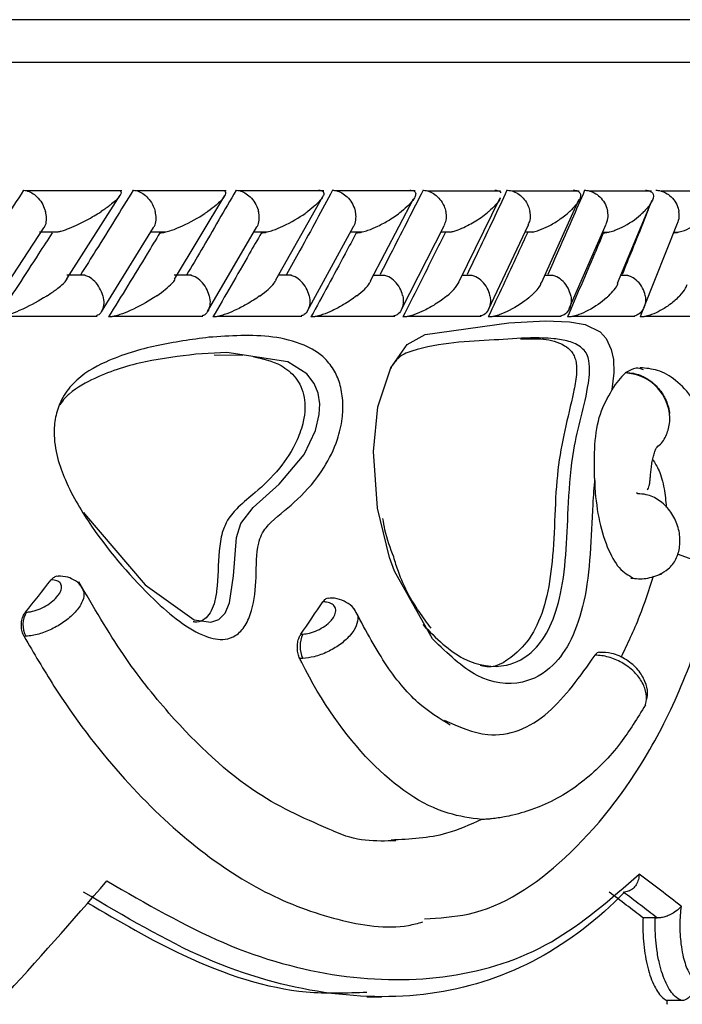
# Model space of a CAD drawing. Header units: millimetres. Extents: x 67.9 to 154, y 110.8 to 178.6.
# Tile 69 of 109: x 94 to 94.8, y 125.3 to 126.5. Entities that reach past the tile are written whole.
import ezdxf

# ---------------------------------------------------------------- set-up
doc = ezdxf.new("R2010")
doc.units = ezdxf.units.MM

msp = doc.modelspace()

# ---------------------------------------------------------------- linework, layer by layer
at = {"color": 7, "linetype": 'Continuous', "lineweight": 25}
for p, q in [((86.059, 126.5052), (94.4393, 126.5052)), ((94.4393, 126.5052), (95.109, 126.5052)), ((94.1579, 126.3037), (94.0464, 126.3037)), ((94.2805, 126.3037), (94.1754, 126.3037)), ((94.3955, 126.3037), (94.2968, 126.3037)), ((94.5031, 126.3037), (94.4108, 126.3037)), ((94.6033, 126.3036), (94.5174, 126.3036)), ((94.696, 126.3036), (94.6166, 126.3036)), ((94.7811, 126.3035), (94.7082, 126.3035)), ((94.8585, 126.3035), (94.7924, 126.3035)), ((94.093, 126.2005), (94.1558, 126.2988)), ((94.2198, 126.1999), (94.2789, 126.2982)), ((94.3389, 126.1991), (94.3944, 126.2974)), ((94.4505, 126.1982), (94.5012, 126.2943)), ((94.5547, 126.1971), (94.6031, 126.2956)), ((94.6514, 126.1958), (94.696, 126.2939)), ((94.741, 126.1953), (94.7818, 126.2931)), ((94.0091, 126.1732), (94.0663, 126.2604)), ((94.1338, 126.1615), (94.1953, 126.2609)), ((94.2588, 126.1621), (94.3167, 126.2615)), ((94.3764, 126.1628), (94.4306, 126.2621)), ((94.4864, 126.1635), (94.5371, 126.2629)), ((94.5891, 126.1644), (94.6361, 126.2638)), ((94.6843, 126.1653), (94.7277, 126.2648)), ((94.7719, 126.1664), (94.8116, 126.2659)), ((94.0611, 126.2557), (94.083, 126.2557)), ((94.1921, 126.2557), (94.2096, 126.2557)), ((94.3133, 126.2556), (94.3287, 126.2556)), ((94.427, 126.2556), (94.4404, 126.2556)), ((94.5333, 126.2555), (94.5446, 126.2555)), ((94.6322, 126.2555), (94.6414, 126.2555)), ((94.7242, 126.2554), (94.7307, 126.2554)), ((94.8074, 126.2554), (94.8125, 126.2554)), ((94.1146, 126.2046), (94.0932, 126.2046)), ((94.2397, 126.2046), (94.2196, 126.2046)), ((94.3573, 126.2046), (94.342, 126.2046)), ((94.4674, 126.2045), (94.4539, 126.2045)), ((94.5701, 126.2045), (94.5583, 126.2045)), ((94.6654, 126.2044), (94.6553, 126.2044)), ((94.7532, 126.2044), (94.7448, 126.2044)), ((94.7712, 126.165), (94.7675, 126.1555)), ((94.0167, 126.1566), (94.129, 126.1566)), ((94.1473, 126.1565), (94.2532, 126.1565)), ((94.2703, 126.1565), (94.3698, 126.1565)), ((94.3857, 126.1564), (94.4789, 126.1564)), ((94.4938, 126.1564), (94.5805, 126.1564)), ((94.5944, 126.1563), (94.6746, 126.1563)), ((94.6876, 126.1563), (94.7612, 126.1563)), ((94.7733, 126.1563), (94.836, 126.1563)), ((94.2666, 126.1111), (94.3002, 126.1108)), ((94.7509, 126.0902), (94.7502, 126.0896)), ((94.765, 125.9477), (94.7632, 125.9486)), ((94.7855, 125.4488), (94.771, 125.4488)), ((94.7855, 125.4488), (94.7875, 125.4488)), ((94.4462, 125.3559), (94.4634, 125.3559)), ((94.8159, 125.3515), (94.7992, 125.3515))]:
    msp.add_line(p, q, dxfattribs=at)
at = {"color": 1, "linetype": 'Continuous', "lineweight": 25}
for p, q in [((86.009, 126.4552), (94.4819, 126.4552)), ((94.4819, 126.4552), (95.159, 126.4552))]:
    msp.add_line(p, q, dxfattribs=at)
at = {"color": 1, "linetype": 'Continuous', "lineweight": 25, "flags": 128}
for points in [[(94.5241, 125.7763), (94.5235, 125.7768), (94.4786, 125.8565), (94.4729, 125.8725), (94.4588, 125.9308), (94.4538, 125.9973), (94.4592, 126.05), (94.4742, 126.0959), (94.4937, 126.1231), (94.5146, 126.1351), (94.613, 126.1485), (94.6563, 126.1509), (94.6845, 126.1499), (94.7031, 126.1466), (94.7206, 126.1379), (94.7278, 126.1301), (94.7336, 126.1174), (94.7361, 126.1055), (94.7367, 126.0899), (94.7345, 126.0701), (94.7345, 126.0696), (94.7345, 126.0696)], [(94.8561, 125.8342), (94.8566, 125.8367), (94.8543, 125.8484), (94.8449, 125.86), (94.8299, 125.8699), (94.8116, 125.8765), (94.8114, 125.8766)]]:
    msp.add_lwpolyline(points, dxfattribs=at)
at = {"color": 7, "linetype": 'Continuous', "lineweight": 25, "flags": 128}
msp.add_lwpolyline([(94.113, 125.9259), (94.1141, 125.9241), (94.1853, 125.8405), (94.243, 125.7995), (94.2624, 125.7964), (94.272, 125.7997), (94.2795, 125.8073), (94.2847, 125.8192), (94.2891, 125.8512), (94.2928, 125.8962), (94.298, 125.9125), (94.3123, 125.9316), (94.3431, 125.9588), (94.3722, 125.9937), (94.3858, 126.0222), (94.3902, 126.0407), (94.3907, 126.0532), (94.3887, 126.066), (94.384, 126.0774), (94.3754, 126.0886), (94.3533, 126.1028), (94.2816, 126.1136), (94.2449, 126.1116), (94.2449, 126.1116)], dxfattribs=at)
at = {"color": 7, "linetype": 'Continuous', "lineweight": 25}
for centre, radius, start, end in [((94.7479, 126.035), 0.0547, 7.4974, 87.6223), ((94.0701, 125.7935), 0.0286, 148.3954, 208.1901), ((94.4017, 125.7683), 0.0341, 155.455, 205.1722), ((90.5803, 126.3485), 4.3787, 298.7805, 346.8668)]:
    msp.add_arc(centre, radius, start, end, dxfattribs=at)
for centre, major_axis, ratio, start_param, end_param in [((90.584, 125.8272), (4.3473, 3.1936), 0.446353, 5.253328, 5.263488), ((90.584, 125.8012), (4.3, 3.0332), 0.515025, 5.338037, 5.348182), ((90.584, 125.6846), (4.5709, -0.7734), 0.250836, 0.432221, 0.459778), ((90.584, 125.9262), (4.3917, 2.4937), 0.514092, 5.276504, 5.318808), ((90.584, 125.6637), (4.5308, -0.7704), 0.251876, 0.437102, 0.459319), ((90.5809, 125.6655), (4.5508, -0.7738), 0.251876, 0.436477, 0.458626), ((90.584, 127.4425), (-2.6243, 12.1074), 0.305476, 4.472715, 4.473081)]:
    msp.add_ellipse(centre, major_axis=major_axis, ratio=ratio, start_param=start_param, end_param=end_param, dxfattribs=at)
for points, knots in [([(94.0423, 126.3045), (94.0347, 126.2929), (94.0194, 126.2694), (93.9976, 126.2364), (93.9833, 126.215), (93.977, 126.2055)], [0, 0, 0, 0, 0.351147, 0.71273, 1, 1, 1, 1]), ([(94.0423, 126.3045), (94.0435, 126.3045), (94.0467, 126.3042), (94.0523, 126.3018), (94.0585, 126.2969), (94.064, 126.2898), (94.0668, 126.2837), (94.0678, 126.2802), (94.068, 126.2796), (94.068, 126.2795)], [0, 0, 0, 0, 0.11528, 0.305681, 0.50129, 0.725661, 0.950196, 0.99347, 1, 1, 1, 1]), ([(94.1711, 126.3045), (94.1639, 126.2929), (94.1495, 126.2694), (94.129, 126.2364), (94.1155, 126.215), (94.1095, 126.2055)], [0, 0, 0, 0, 0.352171, 0.711323, 1, 1, 1, 1]), ([(94.1548, 126.3043), (94.1555, 126.304), (94.1574, 126.3031), (94.157, 126.3005), (94.1538, 126.2952), (94.1458, 126.288), (94.1375, 126.2821), (94.1336, 126.2796), (94.1336, 126.2795)], [0, 0, 0, 0, 0.0653652, 0.2035507, 0.34063, 0.7179743, 0.9962085, 1, 1, 1, 1]), ([(94.1711, 126.3045), (94.1712, 126.3045), (94.1735, 126.3045), (94.178, 126.3035), (94.1844, 126.2997), (94.1904, 126.2938), (94.1948, 126.2868), (94.1966, 126.2817), (94.1972, 126.2796), (94.1972, 126.2795)], [0, 0, 0, 0, 0.016361, 0.206885, 0.398546, 0.599431, 0.830981, 0.993482, 1, 1, 1, 1]), ([(94.2923, 126.3045), (94.2855, 126.2929), (94.2719, 126.2694), (94.2526, 126.2363), (94.24, 126.215), (94.2344, 126.2055)], [0, 0, 0, 0, 0.352654, 0.712616, 1, 1, 1, 1]), ([(94.2777, 126.3042), (94.2783, 126.3039), (94.2802, 126.303), (94.2801, 126.3004), (94.2776, 126.2951), (94.2704, 126.2881), (94.2626, 126.2821), (94.2589, 126.2796), (94.2589, 126.2795)], [0, 0, 0, 0, 0.065457, 0.199307, 0.332245, 0.717321, 0.996171, 1, 1, 1, 1]), ([(94.2923, 126.3045), (94.2936, 126.3045), (94.297, 126.3042), (94.3028, 126.3018), (94.3093, 126.2968), (94.3148, 126.2898), (94.3175, 126.2837), (94.3185, 126.2802), (94.3187, 126.2796), (94.3187, 126.2795)], [0, 0, 0, 0, 0.115717, 0.305809, 0.501194, 0.725709, 0.950396, 0.993491, 1, 1, 1, 1]), ([(94.4059, 126.3045), (94.3996, 126.2929), (94.3869, 126.2693), (94.3688, 126.2363), (94.3569, 126.215), (94.3517, 126.2055)], [0, 0, 0, 0, 0.353113, 0.713537, 1, 1, 1, 1]), ([(94.3894, 126.3045), (94.3898, 126.3045), (94.3913, 126.3045), (94.3934, 126.3041), (94.3959, 126.3023), (94.3955, 126.2989), (94.3908, 126.2912), (94.3834, 126.2846), (94.3766, 126.2796), (94.3766, 126.2795)], [0, 0, 0, 0, 0.02335, 0.0734618, 0.134698, 0.325553, 0.4727956, 0.9964114, 1, 1, 1, 1]), ([(94.4059, 126.3045), (94.4073, 126.3045), (94.4108, 126.3042), (94.4168, 126.3018), (94.4234, 126.2968), (94.4289, 126.2898), (94.4315, 126.2837), (94.4325, 126.2802), (94.4326, 126.2796), (94.4326, 126.2795)], [0, 0, 0, 0, 0.115812, 0.305837, 0.501174, 0.72572, 0.95044, 0.993495, 1, 1, 1, 1]), ([(94.5122, 126.3045), (94.5063, 126.2929), (94.4944, 126.2693), (94.4775, 126.2363), (94.4665, 126.2149), (94.4616, 126.2055)], [0, 0, 0, 0, 0.353555, 0.714102, 1, 1, 1, 1]), ([(94.4967, 126.3045), (94.497, 126.3045), (94.4979, 126.3045), (94.4998, 126.3044), (94.5018, 126.3037), (94.5038, 126.3018), (94.5036, 126.2986), (94.4999, 126.2911), (94.4931, 126.2846), (94.4868, 126.2796), (94.4868, 126.2795)], [0, 0, 0, 0, 0.013073, 0.044023, 0.100225, 0.166357, 0.329721, 0.473923, 0.996413, 1, 1, 1, 1]), ([(94.5122, 126.3045), (94.5124, 126.3045), (94.5148, 126.3045), (94.5197, 126.3035), (94.5265, 126.2997), (94.5327, 126.2938), (94.5369, 126.2868), (94.5386, 126.2817), (94.539, 126.2796), (94.5391, 126.2795)], [0, 0, 0, 0, 0.016742, 0.207072, 0.39855, 0.599335, 0.831038, 0.993495, 1, 1, 1, 1]), ([(94.611, 126.3045), (94.6056, 126.2929), (94.5945, 126.2693), (94.5788, 126.2363), (94.5685, 126.215), (94.564, 126.2055)], [0, 0, 0, 0, 0.353342, 0.713673, 1, 1, 1, 1]), ([(94.5966, 126.3045), (94.5967, 126.3045), (94.5978, 126.3046), (94.6, 126.3044), (94.6027, 126.3034), (94.6034, 126.3022), (94.6039, 126.3014)], [0, 0, 0, 0, 0.013643, 0.245304, 0.530944, 1, 1, 1, 1]), ([(94.611, 126.3045), (94.6112, 126.3045), (94.6137, 126.3045), (94.6187, 126.3035), (94.6256, 126.2997), (94.6318, 126.2938), (94.636, 126.2868), (94.6376, 126.2817), (94.638, 126.2796), (94.638, 126.2795)], [0, 0, 0, 0, 0.016652, 0.207028, 0.398551, 0.59936, 0.831024, 0.993492, 1, 1, 1, 1]), ([(94.7023, 126.3045), (94.6973, 126.2929), (94.6872, 126.2694), (94.6727, 126.2364), (94.6632, 126.215), (94.659, 126.2055)], [0, 0, 0, 0, 0.35247, 0.712244, 1, 1, 1, 1]), ([(94.689, 126.3045), (94.6899, 126.3045), (94.6917, 126.3045), (94.6943, 126.3038), (94.6969, 126.302), (94.6983, 126.2966), (94.6936, 126.2886), (94.6874, 126.2821), (94.6847, 126.2796), (94.6847, 126.2795)], [0, 0, 0, 0, 0.038857, 0.084812, 0.162938, 0.312696, 0.736905, 0.996415, 1, 1, 1, 1]), ([(94.7023, 126.3045), (94.7038, 126.3045), (94.7076, 126.3042), (94.7138, 126.3018), (94.7206, 126.2969), (94.7261, 126.2898), (94.7285, 126.2837), (94.7293, 126.2802), (94.7294, 126.2796), (94.7294, 126.2795)], [0, 0, 0, 0, 0.11561, 0.3057804, 0.5012224, 0.7256982, 0.9503445, 0.9934853, 1, 1, 1, 1]), ([(94.7739, 126.3045), (94.7745, 126.3045), (94.7761, 126.3045), (94.7787, 126.304), (94.7816, 126.3026), (94.7842, 126.2982), (94.7814, 126.2902), (94.7759, 126.2832), (94.7723, 126.2796), (94.7723, 126.2795)], [0, 0, 0, 0, 0.027389, 0.072139, 0.141885, 0.269095, 0.620342, 0.996419, 1, 1, 1, 1]), ([(94.7861, 126.3045), (94.7876, 126.3045), (94.7914, 126.3042), (94.7978, 126.3018), (94.8046, 126.2969), (94.81, 126.2898), (94.8124, 126.2837), (94.8131, 126.2802), (94.8132, 126.2796), (94.8132, 126.2795)], [0, 0, 0, 0, 0.115379, 0.305714, 0.501275, 0.725673, 0.950237, 0.993474, 1, 1, 1, 1]), ([(94.603, 126.2957), (94.603, 126.2955), (94.6027, 126.2929), (94.5976, 126.2874), (94.5926, 126.2822), (94.5895, 126.2796), (94.5895, 126.2795)], [0, 0, 0, 0, 0.041801, 0.512223, 0.993718, 1, 1, 1, 1]), ([(94.7771, 126.2816), (94.7755, 126.2776), (94.7693, 126.2618), (94.7591, 126.2365), (94.7503, 126.2151), (94.7464, 126.2055)], [0, 0, 0, 0, 0.155634, 0.622943, 1, 1, 1, 1]), ([(94.0662, 126.2605), (94.0666, 126.261), (94.0685, 126.2633), (94.0695, 126.2694), (94.0691, 126.2754), (94.0682, 126.2788), (94.0681, 126.2795), (94.068, 126.2795)], [0, 0, 0, 0, 0.1307907, 0.5219806, 0.9134466, 0.9886168, 1, 1, 1, 1]), ([(94.083, 126.2557), (94.0842, 126.256), (94.0889, 126.2571), (94.101, 126.2617), (94.1171, 126.2695), (94.1283, 126.2761), (94.1335, 126.2795), (94.1336, 126.2795)], [0, 0, 0, 0, 0.055044, 0.219231, 0.599098, 0.99599, 1, 1, 1, 1]), ([(94.1952, 126.2609), (94.1955, 126.2614), (94.1973, 126.2635), (94.1984, 126.2694), (94.1981, 126.2754), (94.1974, 126.2788), (94.1972, 126.2795), (94.1972, 126.2795)], [0, 0, 0, 0, 0.0986136, 0.5043956, 0.910474, 0.9882188, 1, 1, 1, 1]), ([(94.2027, 126.2545), (94.2036, 126.2546), (94.2057, 126.2547), (94.2104, 126.2556), (94.2186, 126.2581), (94.2358, 126.2653), (94.2491, 126.2729), (94.2577, 126.2788), (94.2588, 126.2795), (94.2589, 126.2795)], [0, 0, 0, 0, 0.042786, 0.100388, 0.193836, 0.38606, 0.920541, 0.996406, 1, 1, 1, 1]), ([(94.3167, 126.2615), (94.3169, 126.2617), (94.3186, 126.2638), (94.3197, 126.2694), (94.3196, 126.2754), (94.3189, 126.2788), (94.3187, 126.2795), (94.3187, 126.2795)], [0, 0, 0, 0, 0.059833, 0.483152, 0.906788, 0.987728, 1, 1, 1, 1]), ([(94.322, 126.2545), (94.3229, 126.2546), (94.325, 126.2547), (94.3298, 126.2556), (94.3379, 126.2581), (94.3547, 126.2653), (94.3674, 126.273), (94.3755, 126.2788), (94.3765, 126.2795), (94.3766, 126.2795)], [0, 0, 0, 0, 0.042956, 0.100766, 0.194516, 0.387196, 0.921582, 0.996403, 1, 1, 1, 1]), ([(94.4307, 126.2621), (94.4307, 126.2622), (94.4323, 126.264), (94.4334, 126.2694), (94.4335, 126.2754), (94.4328, 126.2788), (94.4326, 126.2795), (94.4326, 126.2795)], [0, 0, 0, 0, 0.013366, 0.457653, 0.902275, 0.987131, 1, 1, 1, 1]), ([(94.4337, 126.2545), (94.4347, 126.2546), (94.4369, 126.2547), (94.4417, 126.2556), (94.4497, 126.2581), (94.4607, 126.2629), (94.4741, 126.2703), (94.4825, 126.2762), (94.4867, 126.2795), (94.4868, 126.2795)], [0, 0, 0, 0, 0.042732, 0.100453, 0.193926, 0.385762, 0.648647, 0.996406, 1, 1, 1, 1]), ([(94.5371, 126.263), (94.538, 126.265), (94.54, 126.2694), (94.5398, 126.2754), (94.5392, 126.2788), (94.5391, 126.2795), (94.5391, 126.2795)], [0, 0, 0, 0, 0.425312, 0.896463, 0.986365, 1, 1, 1, 1]), ([(94.5446, 126.2554), (94.546, 126.2558), (94.5508, 126.2569), (94.5617, 126.2613), (94.5759, 126.2691), (94.5851, 126.2758), (94.5894, 126.2795), (94.5895, 126.2795)], [0, 0, 0, 0, 0.0633464, 0.2187444, 0.5740243, 0.996037, 1, 1, 1, 1]), ([(94.636, 126.2639), (94.6368, 126.2657), (94.6388, 126.2698), (94.6387, 126.2754), (94.6381, 126.2788), (94.638, 126.2795), (94.638, 126.2795)], [0, 0, 0, 0, 0.386659, 0.889433, 0.985441, 1, 1, 1, 1]), ([(94.6414, 126.2554), (94.6416, 126.2554), (94.6442, 126.2559), (94.6509, 126.2582), (94.6613, 126.2628), (94.6736, 126.2703), (94.681, 126.2762), (94.6846, 126.2795), (94.6847, 126.2795)], [0, 0, 0, 0, 0.011856, 0.114191, 0.324291, 0.612839, 0.996056, 1, 1, 1, 1]), ([(94.7244, 126.2545), (94.7254, 126.2546), (94.7278, 126.2547), (94.7327, 126.2557), (94.7404, 126.2581), (94.7555, 126.2654), (94.7656, 126.273), (94.7716, 126.2788), (94.7722, 126.2795), (94.7723, 126.2795)], [0, 0, 0, 0, 0.043295, 0.101042, 0.195014, 0.388859, 0.927985, 0.996407, 1, 1, 1, 1]), ([(94.7274, 126.2649), (94.7282, 126.2664), (94.7301, 126.2702), (94.73, 126.2754), (94.7295, 126.2788), (94.7294, 126.2795), (94.7294, 126.2795)], [0, 0, 0, 0, 0.339083, 0.880698, 0.984296, 1, 1, 1, 1]), ([(94.8063, 126.2545), (94.8073, 126.2546), (94.8097, 126.2547), (94.8145, 126.2556), (94.822, 126.2581), (94.8366, 126.2653), (94.846, 126.273), (94.8515, 126.2788), (94.8522, 126.2795), (94.8522, 126.2795)], [0, 0, 0, 0, 0.04279, 0.100057, 0.193225, 0.385501, 0.92311, 0.996412, 1, 1, 1, 1]), ([(94.8114, 126.266), (94.812, 126.2671), (94.8137, 126.2706), (94.8137, 126.2754), (94.8133, 126.2788), (94.8132, 126.2795), (94.8132, 126.2795)], [0, 0, 0, 0, 0.279866, 0.869739, 0.982862, 1, 1, 1, 1]), ([(94.0759, 126.2545), (94.0706, 126.2463), (94.0494, 126.2133), (94.0278, 126.1803), (94.0116, 126.1555)], [0, 0, 0, 0, 0.249687, 1, 1, 1, 1]), ([(94.2027, 126.2545), (94.1977, 126.2463), (94.1777, 126.2132), (94.1574, 126.1802), (94.1421, 126.1555)], [0, 0, 0, 0, 0.250471, 1, 1, 1, 1]), ([(94.322, 126.2545), (94.3173, 126.2463), (94.2985, 126.2132), (94.2794, 126.1802), (94.265, 126.1555)], [0, 0, 0, 0, 0.250973, 1, 1, 1, 1]), ([(94.4337, 126.2545), (94.4293, 126.2463), (94.4118, 126.2132), (94.3939, 126.1802), (94.3804, 126.1555)], [0, 0, 0, 0, 0.251159, 1, 1, 1, 1]), ([(94.5381, 126.2545), (94.534, 126.2463), (94.5177, 126.2132), (94.5009, 126.1802), (94.4884, 126.1555)], [0, 0, 0, 0, 0.25101, 1, 1, 1, 1]), ([(94.635, 126.2545), (94.6312, 126.2463), (94.6161, 126.2133), (94.6006, 126.1803), (94.5889, 126.1555)], [0, 0, 0, 0, 0.250246, 1, 1, 1, 1]), ([(94.7244, 126.2545), (94.721, 126.2463), (94.7071, 126.2133), (94.6927, 126.1803), (94.682, 126.1555)], [0, 0, 0, 0, 0.249337, 1, 1, 1, 1]), ([(94.07, 126.1805), (94.07, 126.1805), (94.074, 126.183), (94.0825, 126.189), (94.0908, 126.1957), (94.0929, 126.1996), (94.0934, 126.2003)], [0, 0, 0, 0, 0.005031, 0.371085, 0.88272, 1, 1, 1, 1]), ([(94.1355, 126.1805), (94.1354, 126.1806), (94.1346, 126.1836), (94.1321, 126.1897), (94.1263, 126.1975), (94.1201, 126.2027), (94.1161, 126.2039), (94.1146, 126.2044)], [0, 0, 0, 0, 0.007732, 0.289148, 0.57096, 0.840336, 1, 1, 1, 1]), ([(94.199, 126.1805), (94.1991, 126.1805), (94.2065, 126.1855), (94.2138, 126.1918), (94.22, 126.1983), (94.2201, 126.1996), (94.2201, 126.1997)], [0, 0, 0, 0, 0.005218, 0.763067, 0.981906, 1, 1, 1, 1]), ([(94.2607, 126.1805), (94.2606, 126.1806), (94.2599, 126.1836), (94.2574, 126.1898), (94.2516, 126.1975), (94.2453, 126.2027), (94.2412, 126.2039), (94.2396, 126.2044)], [0, 0, 0, 0, 0.007734, 0.289856, 0.572377, 0.842334, 1, 1, 1, 1]), ([(94.3204, 126.1805), (94.3205, 126.1805), (94.3274, 126.1855), (94.3352, 126.1919), (94.3386, 126.1977), (94.3393, 126.1989)], [0, 0, 0, 0, 0.005463, 0.79447, 1, 1, 1, 1]), ([(94.3783, 126.1805), (94.3782, 126.1806), (94.3775, 126.1836), (94.3751, 126.1898), (94.3693, 126.1975), (94.3629, 126.2027), (94.3587, 126.2039), (94.3572, 126.2043)], [0, 0, 0, 0, 0.007752, 0.290902, 0.574456, 0.845338, 1, 1, 1, 1]), ([(94.4883, 126.1805), (94.4883, 126.1806), (94.4876, 126.1836), (94.4853, 126.1898), (94.4795, 126.1975), (94.4731, 126.2027), (94.4688, 126.2039), (94.4673, 126.2043)], [0, 0, 0, 0, 0.0077859, 0.2923302, 0.5772799, 0.8494725, 1, 1, 1, 1]), ([(94.5909, 126.1805), (94.5909, 126.1806), (94.5903, 126.1836), (94.588, 126.1898), (94.5822, 126.1975), (94.5758, 126.2026), (94.5715, 126.2038), (94.5701, 126.2042)], [0, 0, 0, 0, 0.0078343, 0.2940618, 0.5806968, 0.8545117, 1, 1, 1, 1]), ([(94.686, 126.1805), (94.686, 126.1806), (94.6854, 126.1836), (94.6832, 126.1898), (94.6774, 126.1975), (94.671, 126.2026), (94.6668, 126.2038), (94.6653, 126.2042)], [0, 0, 0, 0, 0.007889, 0.295786, 0.584092, 0.859553, 1, 1, 1, 1]), ([(94.7735, 126.1805), (94.7735, 126.1806), (94.773, 126.1836), (94.7709, 126.1898), (94.7651, 126.1974), (94.7588, 126.2026), (94.7545, 126.2037), (94.7531, 126.2041)], [0, 0, 0, 0, 0.007949, 0.297456, 0.58737, 0.864456, 1, 1, 1, 1]), ([(94.4342, 126.1805), (94.4343, 126.1805), (94.4408, 126.1855), (94.4477, 126.1916), (94.4504, 126.1971), (94.4509, 126.1981)], [0, 0, 0, 0, 0.005741, 0.832613, 1, 1, 1, 1]), ([(94.5406, 126.1805), (94.5406, 126.1805), (94.5436, 126.183), (94.55, 126.1886), (94.5531, 126.194), (94.5548, 126.197)], [0, 0, 0, 0, 0.006102, 0.442685, 1, 1, 1, 1]), ([(94.6394, 126.1805), (94.6394, 126.1805), (94.6416, 126.1824), (94.6454, 126.1862), (94.65, 126.1914), (94.6509, 126.1946), (94.6513, 126.1959)], [0, 0, 0, 0, 0.006534, 0.365457, 0.728015, 1, 1, 1, 1]), ([(94.7307, 126.1805), (94.7307, 126.1805), (94.7332, 126.1829), (94.7371, 126.1875), (94.7411, 126.1925), (94.7413, 126.1949), (94.7413, 126.1952)], [0, 0, 0, 0, 0.006885, 0.47057, 0.943758, 1, 1, 1, 1]), ([(94.8144, 126.1805), (94.8144, 126.1805), (94.8172, 126.1835), (94.821, 126.188), (94.8225, 126.1924), (94.823, 126.1939)], [0, 0, 0, 0, 0.007523, 0.64587, 1, 1, 1, 1]), ([(94.07, 126.1805), (94.0699, 126.1805), (94.0686, 126.1796), (94.0591, 126.1737), (94.0449, 126.166), (94.0273, 126.1589), (94.0192, 126.1565), (94.0146, 126.1556), (94.0124, 126.1555), (94.0116, 126.1555), (94.0116, 126.1555)], [0, 0, 0, 0, 0.003579, 0.088017, 0.620449, 0.806987, 0.897761, 0.954085, 0.999597, 1, 1, 1, 1]), ([(94.1355, 126.1805), (94.1355, 126.1804), (94.1363, 126.1774), (94.137, 126.1712), (94.1353, 126.1635), (94.1321, 126.1584), (94.1289, 126.1573), (94.1279, 126.1569)], [0, 0, 0, 0, 0.007963, 0.297915, 0.5882799, 0.8656724, 1, 1, 1, 1]), ([(94.199, 126.1805), (94.199, 126.1805), (94.1977, 126.1796), (94.1887, 126.1737), (94.1751, 126.166), (94.1578, 126.1589), (94.1499, 126.1565), (94.1451, 126.1556), (94.143, 126.1555), (94.1421, 126.1555)], [0, 0, 0, 0, 0.0035844, 0.0901608, 0.6202579, 0.806634, 0.8975857, 0.9541436, 1, 1, 1, 1]), ([(94.2607, 126.1805), (94.2607, 126.1804), (94.2614, 126.1774), (94.2621, 126.1712), (94.2601, 126.1635), (94.2566, 126.1584), (94.2533, 126.1572), (94.2522, 126.1568)], [0, 0, 0, 0, 0.007902, 0.296289, 0.58509, 0.860888, 1, 1, 1, 1]), ([(94.3204, 126.1805), (94.3204, 126.1805), (94.3155, 126.177), (94.3063, 126.171), (94.292, 126.1636), (94.2807, 126.1589), (94.2729, 126.1565), (94.2681, 126.1556), (94.266, 126.1555), (94.265, 126.1555)], [0, 0, 0, 0, 0.0035832, 0.3626789, 0.6223849, 0.8074313, 0.8980335, 0.9545502, 1, 1, 1, 1]), ([(94.3783, 126.1805), (94.3783, 126.1804), (94.379, 126.1774), (94.3795, 126.1712), (94.3773, 126.1635), (94.3735, 126.1584), (94.37, 126.1572), (94.3688, 126.1568)], [0, 0, 0, 0, 0.007847, 0.294601, 0.581769, 0.855947, 1, 1, 1, 1]), ([(94.4342, 126.1805), (94.4342, 126.1805), (94.4319, 126.1787), (94.427, 126.1752), (94.4178, 126.1693), (94.4071, 126.1635), (94.3962, 126.1589), (94.3884, 126.1565), (94.3836, 126.1556), (94.3814, 126.1555), (94.3804, 126.1555)], [0, 0, 0, 0, 0.0035839, 0.1847859, 0.3645824, 0.6232318, 0.8077221, 0.8982007, 0.9547268, 1, 1, 1, 1]), ([(94.4883, 126.1805), (94.4884, 126.1804), (94.489, 126.1774), (94.4894, 126.1712), (94.487, 126.1635), (94.4829, 126.1583), (94.4792, 126.1571), (94.4779, 126.1567)], [0, 0, 0, 0, 0.007797, 0.292895, 0.578405, 0.850976, 1, 1, 1, 1]), ([(94.5406, 126.1805), (94.5405, 126.1805), (94.5365, 126.1771), (94.5283, 126.1712), (94.5153, 126.1638), (94.5045, 126.159), (94.4966, 126.1566), (94.4918, 126.1556), (94.4894, 126.1555), (94.4884, 126.1555), (94.4884, 126.1555)], [0, 0, 0, 0, 0.003585, 0.349532, 0.614369, 0.803756, 0.896002, 0.953183, 0.999238, 1, 1, 1, 1]), ([(94.5909, 126.1805), (94.5909, 126.1804), (94.5916, 126.1774), (94.5918, 126.1712), (94.5892, 126.1635), (94.5849, 126.1583), (94.581, 126.1571), (94.5796, 126.1567)], [0, 0, 0, 0, 0.007762, 0.291477, 0.575602, 0.846864, 1, 1, 1, 1]), ([(94.6394, 126.1805), (94.6394, 126.1805), (94.6385, 126.1797), (94.6316, 126.1738), (94.6205, 126.1661), (94.6049, 126.159), (94.5972, 126.1565), (94.5924, 126.1556), (94.5899, 126.1555), (94.5889, 126.1555), (94.5889, 126.1555)], [0, 0, 0, 0, 0.003589, 0.081499, 0.615827, 0.804444, 0.896386, 0.953444, 0.99951, 1, 1, 1, 1]), ([(94.686, 126.1805), (94.686, 126.1804), (94.6866, 126.1774), (94.6867, 126.1712), (94.6839, 126.1635), (94.6793, 126.1583), (94.6753, 126.1571), (94.6738, 126.1566)], [0, 0, 0, 0, 0.007742, 0.290431, 0.573526, 0.843854, 1, 1, 1, 1]), ([(94.7307, 126.1805), (94.7307, 126.1805), (94.7298, 126.1796), (94.7234, 126.1737), (94.7129, 126.166), (94.6978, 126.1589), (94.6902, 126.1565), (94.6854, 126.1556), (94.683, 126.1555), (94.682, 126.1555), (94.682, 126.1555)], [0, 0, 0, 0, 0.003586, 0.087795, 0.619053, 0.80604, 0.897262, 0.953958, 0.999881, 1, 1, 1, 1]), ([(94.7735, 126.1805), (94.7735, 126.1804), (94.774, 126.1774), (94.774, 126.1712), (94.771, 126.1635), (94.7662, 126.1583), (94.762, 126.1571), (94.7605, 126.1566)], [0, 0, 0, 0, 0.007738, 0.289716, 0.572096, 0.84183, 1, 1, 1, 1]), ([(94.8144, 126.1805), (94.8144, 126.1805), (94.8111, 126.177), (94.8044, 126.1711), (94.793, 126.1636), (94.7832, 126.1589), (94.7758, 126.1565), (94.771, 126.1556), (94.7685, 126.1555), (94.7675, 126.1555), (94.7675, 126.1555)], [0, 0, 0, 0, 0.003576, 0.359169, 0.621361, 0.807344, 0.897962, 0.954251, 0.999823, 1, 1, 1, 1]), ([(94.2604, 126.1316), (94.2729, 126.1324), (94.3111, 126.1351), (94.3575, 126.1317), (94.3938, 126.1113), (94.408, 126.0934), (94.4155, 126.0755), (94.4185, 126.0557), (94.4175, 126.0334), (94.4107, 126.0059), (94.3934, 125.9717), (94.3661, 125.9407), (94.3399, 125.9206), (94.3233, 125.9038), (94.3159, 125.8809), (94.3167, 125.8493), (94.3131, 125.8151), (94.3035, 125.7916), (94.2923, 125.7799), (94.2762, 125.7745), (94.2424, 125.7822), (94.1885, 125.8267), (94.1328, 125.8906), (94.0957, 125.951), (94.0813, 125.9897), (94.0772, 126.0167), (94.0798, 126.0406), (94.0874, 126.061), (94.1065, 126.086), (94.1455, 126.1076), (94.1998, 126.1235), (94.2399, 126.1289), (94.2604, 126.1316)], [0, 0, 0, 0, 0.0431557, 0.1319804, 0.1642992, 0.1810664, 0.1951837, 0.209357, 0.2220216, 0.2400837, 0.2698018, 0.3156676, 0.3568957, 0.3736739, 0.3815956, 0.4091122, 0.4362741, 0.4511753, 0.4662246, 0.4811888, 0.507226, 0.5818162, 0.6810471, 0.7305635, 0.7510547, 0.7717555, 0.785665, 0.7995839, 0.8188934, 0.8634736, 0.9303226, 1, 1, 1, 1]), ([(94.5118, 125.7938), (94.5276, 125.7779), (94.5437, 125.7617), (94.577, 125.7455), (94.6062, 125.7405), (94.6405, 125.7582), (94.6623, 125.7889), (94.6758, 125.8305), (94.6813, 125.8827), (94.6831, 125.9398), (94.6884, 126.0091), (94.7038, 126.0538), (94.7083, 126.0894), (94.708, 126.0995), (94.7068, 126.1074), (94.7039, 126.1142), (94.6963, 126.1224), (94.6833, 126.1275), (94.6632, 126.1307), (94.6341, 126.1313), (94.5798, 126.1269), (94.527, 126.1257), (94.4836, 126.11), (94.4762, 126.0986), (94.4739, 126.0949)], [0, 0, 0, 0, 0.0886423, 0.0901619, 0.1787118, 0.2417709, 0.2838453, 0.3251383, 0.3712023, 0.4179603, 0.4714089, 0.5462586, 0.5584029, 0.5655126, 0.5711779, 0.5805326, 0.5922839, 0.623756, 0.6582379, 0.7101038, 0.7881378, 0.9545792, 0.9853909, 1, 1, 1, 1]), ([(94.6267, 126.1298), (94.6359, 126.13), (94.6538, 126.1305), (94.6737, 126.1259), (94.6855, 126.117), (94.6898, 126.1103), (94.6921, 126.104), (94.6931, 126.0962), (94.6927, 126.0831), (94.6843, 126.0433), (94.6662, 125.976), (94.6679, 125.8867), (94.6577, 125.8206), (94.6422, 125.7809), (94.6168, 125.7536), (94.5945, 125.7407), (94.5805, 125.7453), (94.5795, 125.7457)], [0, 0, 0, 0, 0.093885, 0.182937, 0.213489, 0.227459, 0.239213, 0.251048, 0.264672, 0.299291, 0.455458, 0.624468, 0.700309, 0.776723, 0.863464, 0.989817, 1, 1, 1, 1]), ([(94.2449, 126.1116), (94.2253, 126.1093), (94.1862, 126.1047), (94.1357, 126.0895), (94.1039, 126.0719), (94.0903, 126.0601), (94.0869, 126.0552), (94.085, 126.0523)], [0, 0, 0, 0, 0.366688, 0.732413, 0.922112, 0.954548, 1, 1, 1, 1]), ([(94.3124, 126.1089), (94.3236, 126.1065), (94.3412, 126.1027), (94.3599, 126.0883), (94.3688, 126.0742), (94.3728, 126.0616), (94.3737, 126.047), (94.3712, 126.0293), (94.3619, 126.0035), (94.3426, 125.9746), (94.3181, 125.9513), (94.2968, 125.9343), (94.283, 125.9195), (94.275, 125.9013), (94.2709, 125.8723), (94.2715, 125.8435), (94.267, 125.8188), (94.2621, 125.807), (94.255, 125.7993), (94.2478, 125.7959), (94.2432, 125.7967), (94.2419, 125.797)], [0, 0, 0, 0, 0.117114, 0.185739, 0.214527, 0.24359, 0.269348, 0.300222, 0.35045, 0.450354, 0.565771, 0.64268, 0.695138, 0.731362, 0.775649, 0.869641, 0.901408, 0.927539, 0.953776, 0.986271, 1, 1, 1, 1]), ([(94.7714, 126.0935), (94.7686, 126.0945), (94.7618, 126.0967), (94.7549, 126.0926), (94.7509, 126.0902)], [0, 0, 0, 0, 0.414177, 1, 1, 1, 1]), ([(94.8561, 125.8342), (94.8597, 125.8499), (94.8667, 125.8804), (94.8675, 125.9338), (94.8613, 125.9836), (94.8486, 126.0265), (94.8311, 126.0596), (94.8105, 126.0816), (94.7894, 126.0939), (94.7746, 126.0952), (94.7677, 126.0959)], [0, 0, 0, 0, 0.155398, 0.301793, 0.440798, 0.572716, 0.69568, 0.809018, 0.91093, 1, 1, 1, 1]), ([(94.7502, 126.0896), (94.7448, 126.0841), (94.7393, 126.0785), (94.7345, 126.0698), (94.7345, 126.0696)], [0, 0, 0, 0, 0.9815323, 1, 1, 1, 1]), ([(94.7509, 126.0902), (94.7539, 126.09), (94.762, 126.0895), (94.7752, 126.0842), (94.7884, 126.0737), (94.798, 126.0595), (94.8014, 126.0483), (94.8022, 126.0425), (94.8022, 126.0421)], [0, 0, 0, 0, 0.125013, 0.339598, 0.554303, 0.769069, 0.983833, 1, 1, 1, 1]), ([(94.7141, 125.966), (94.7139, 125.9793), (94.7134, 126.0059), (94.7192, 126.0428), (94.7294, 126.0607), (94.7345, 126.0696)], [0, 0, 0, 0, 0.336148, 0.672122, 1, 1, 1, 1]), ([(94.788, 126.0033), (94.7882, 126.0035), (94.7927, 126.006), (94.7983, 126.0152), (94.8026, 126.0282), (94.8027, 126.0377), (94.8022, 126.0417), (94.8022, 126.0421)], [0, 0, 0, 0, 0.018353, 0.375427, 0.733113, 0.973983, 1, 1, 1, 1]), ([(94.7757, 125.9523), (94.7763, 125.9529), (94.7776, 125.9539), (94.7785, 125.9571), (94.7791, 125.9611), (94.7796, 125.9662), (94.7801, 125.9722), (94.7808, 125.9788), (94.7818, 125.9856), (94.7832, 125.992), (94.7848, 125.9975), (94.7867, 126.0017), (94.7878, 126.0029), (94.7883, 126.0035)], [0, 0, 0, 0, 0.080486, 0.153923, 0.231628, 0.310564, 0.39547, 0.482946, 0.577553, 0.675439, 0.779028, 0.888011, 1, 1, 1, 1]), ([(94.7824, 125.9878), (94.785, 125.9839), (94.7906, 125.9754), (94.7963, 125.9551), (94.7977, 125.9391), (94.7983, 125.9316)], [0, 0, 0, 0, 0.3200813, 0.6819709, 1, 1, 1, 1]), ([(94.7141, 125.966), (94.7133, 125.9556), (94.711, 125.9261), (94.7096, 125.8769), (94.7031, 125.8202), (94.6875, 125.7741), (94.6626, 125.7395), (94.6249, 125.7206), (94.5752, 125.7269), (94.5411, 125.7598), (94.5241, 125.7763)], [0, 0, 0, 0, 0.055495, 0.159291, 0.261631, 0.361144, 0.460402, 0.604131, 0.801685, 1, 1, 1, 1]), ([(94.7141, 125.966), (94.7141, 125.9638), (94.7145, 125.9479), (94.7181, 125.9185), (94.7283, 125.8838), (94.7427, 125.8579), (94.754, 125.8517), (94.7596, 125.8485)], [0, 0, 0, 0, 0.036765, 0.276861, 0.517116, 0.75805, 1, 1, 1, 1]), ([(94.7902, 125.8527), (94.7939, 125.8546), (94.802, 125.8588), (94.8104, 125.8705), (94.8143, 125.8833), (94.8148, 125.8974), (94.8118, 125.9123), (94.8031, 125.9283), (94.7903, 125.9406), (94.7769, 125.9468), (94.7682, 125.9474), (94.765, 125.9477)], [0, 0, 0, 0, 0.101516, 0.220754, 0.341297, 0.410439, 0.538974, 0.666576, 0.796179, 0.924248, 1, 1, 1, 1]), ([(94.4777, 125.8733), (94.4738, 125.8835), (94.4684, 125.8974), (94.4658, 125.9141), (94.4651, 125.9187)], [0, 0, 0, 0, 0.727845, 1, 1, 1, 1]), ([(94.5217, 125.7895), (94.517, 125.7959), (94.5031, 125.8143), (94.4872, 125.8422), (94.4795, 125.8674), (94.4777, 125.8733)], [0, 0, 0, 0, 0.287733, 0.835267, 1, 1, 1, 1]), ([(94.7567, 125.8484), (94.7626, 125.8478), (94.7746, 125.8467), (94.7868, 125.8512), (94.793, 125.8535)], [0, 0, 0, 0, 0.4902355, 1, 1, 1, 1]), ([(94.0458, 125.8084), (94.0473, 125.8085), (94.0516, 125.8089), (94.0595, 125.8112), (94.0687, 125.8156), (94.0769, 125.8214), (94.0824, 125.827), (94.086, 125.8326), (94.0875, 125.8378), (94.0861, 125.8426), (94.0818, 125.8458), (94.0771, 125.8462), (94.0747, 125.8464)], [0, 0, 0, 0, 0.061417, 0.170546, 0.2797, 0.388868, 0.498036, 0.566377, 0.675526, 0.784648, 0.893749, 1, 1, 1, 1]), ([(94.0747, 125.8464), (94.076, 125.8476), (94.0784, 125.85), (94.0814, 125.8512), (94.0828, 125.8508), (94.0829, 125.8508)], [0, 0, 0, 0, 0.493795, 0.98759, 1, 1, 1, 1]), ([(94.1116, 125.8356), (94.1114, 125.8361), (94.11, 125.8401), (94.1036, 125.8454), (94.094, 125.8502), (94.0867, 125.8506), (94.0829, 125.8508)], [0, 0, 0, 0, 0.04701, 0.367497, 0.66458, 1, 1, 1, 1]), ([(94.4064, 125.5512), (94.3766, 125.5639), (94.3124, 125.5911), (94.2276, 125.6694), (94.1576, 125.7577), (94.1244, 125.8146), (94.1073, 125.844)], [0, 0, 0, 0, 0.287796, 0.621125, 0.804394, 1, 1, 1, 1]), ([(94.783, 125.8506), (94.7778, 125.8344), (94.7666, 125.7997), (94.7524, 125.7706), (94.7449, 125.7551)], [0, 0, 0, 0, 0.468681, 1, 1, 1, 1]), ([(94.5141, 125.4478), (94.5313, 125.4488), (94.5915, 125.452), (94.685, 125.5147), (94.7675, 125.6183), (94.8228, 125.7318), (94.8448, 125.7997), (94.8561, 125.8342)], [0, 0, 0, 0, 0.110735, 0.386663, 0.683974, 0.839436, 1, 1, 1, 1]), ([(94.3706, 125.7824), (94.3733, 125.7828), (94.3789, 125.7834), (94.3882, 125.7868), (94.397, 125.7918), (94.4032, 125.7972), (94.4075, 125.8028), (94.4099, 125.8084), (94.4093, 125.814), (94.4056, 125.8182), (94.4001, 125.8202), (94.3959, 125.8204), (94.3943, 125.8205)], [0, 0, 0, 0, 0.0967729, 0.2069036, 0.3170801, 0.4273348, 0.4963885, 0.6067654, 0.7171433, 0.8274864, 0.9377386, 1, 1, 1, 1]), ([(94.3943, 125.8205), (94.3954, 125.8217), (94.3974, 125.8241), (94.4, 125.8254), (94.4012, 125.825), (94.4012, 125.825)], [0, 0, 0, 0, 0.498709, 0.997418, 1, 1, 1, 1]), ([(94.4337, 125.8074), (94.4337, 125.8074), (94.4327, 125.8113), (94.4267, 125.8172), (94.4168, 125.8229), (94.408, 125.8253), (94.4025, 125.8247), (94.4012, 125.8246)], [0, 0, 0, 0, 0.001984, 0.306795, 0.591906, 0.907467, 1, 1, 1, 1]), ([(94.0428, 125.7799), (94.042, 125.7818), (94.0403, 125.7855), (94.0395, 125.7923), (94.0401, 125.799), (94.0419, 125.8046), (94.0437, 125.8073), (94.0445, 125.8084)], [0, 0, 0, 0, 0.211837, 0.423674, 0.63551, 0.847344, 1, 1, 1, 1]), ([(94.0445, 125.8084), (94.0447, 125.8084), (94.0451, 125.8084), (94.0456, 125.8084), (94.0458, 125.8084)], [0, 0, 0, 0, 0.48741, 1, 1, 1, 1]), ([(94.5443, 125.6756), (94.5315, 125.6834), (94.5048, 125.6996), (94.4664, 125.7462), (94.4431, 125.7901), (94.4313, 125.8123)], [0, 0, 0, 0, 0.31393, 0.65286, 1, 1, 1, 1]), ([(94.3672, 125.7537), (94.3664, 125.7555), (94.3649, 125.7591), (94.3642, 125.7659), (94.3646, 125.7727), (94.3661, 125.7784), (94.3678, 125.7812), (94.3685, 125.7824)], [0, 0, 0, 0, 0.209743, 0.419487, 0.629228, 0.838969, 1, 1, 1, 1]), ([(94.3685, 125.7824), (94.3688, 125.7824), (94.3695, 125.7824), (94.3703, 125.7824), (94.3706, 125.7824)], [0, 0, 0, 0, 0.492283, 1, 1, 1, 1]), ([(94.0449, 125.78), (94.0446, 125.78), (94.0439, 125.7799), (94.0432, 125.7799), (94.0428, 125.7799)], [0, 0, 0, 0, 0.51519, 1, 1, 1, 1]), ([(94.0428, 125.7799), (94.0544, 125.7601), (94.0893, 125.7006), (94.1547, 125.6149), (94.2389, 125.5333), (94.326, 125.4753), (94.4121, 125.4444), (94.4749, 125.4343), (94.5063, 125.4425), (94.5118, 125.444)], [0, 0, 0, 0, 0.088308, 0.266015, 0.442109, 0.617125, 0.790299, 0.962861, 1, 1, 1, 1]), ([(94.7147, 125.7577), (94.7155, 125.7589), (94.7171, 125.7612), (94.719, 125.7615), (94.7199, 125.7616)], [0, 0, 0, 0, 0.515187, 1, 1, 1, 1]), ([(94.7746, 125.7031), (94.7754, 125.7064), (94.7773, 125.7143), (94.7738, 125.7275), (94.7656, 125.7413), (94.7518, 125.753), (94.7355, 125.7607), (94.7246, 125.7609), (94.7199, 125.761)], [0, 0, 0, 0, 0.1167667, 0.2767109, 0.4507457, 0.6444057, 0.8466139, 1, 1, 1, 1]), ([(94.3708, 125.7538), (94.3702, 125.7537), (94.3689, 125.7537), (94.3678, 125.7537), (94.3672, 125.7537)], [0, 0, 0, 0, 0.5095042, 1, 1, 1, 1]), ([(94.5812, 125.5645), (94.5681, 125.5663), (94.5244, 125.5721), (94.4483, 125.6241), (94.3921, 125.7039), (94.3679, 125.7521), (94.3672, 125.7537)], [0, 0, 0, 0, 0.173589, 0.57961, 0.986535, 1, 1, 1, 1]), ([(94.5369, 125.6813), (94.5541, 125.6738), (94.5967, 125.655), (94.6603, 125.6812), (94.697, 125.7329), (94.7147, 125.7577)], [0, 0, 0, 0, 0.261177, 0.64587, 1, 1, 1, 1]), ([(94.7739, 125.6992), (94.7739, 125.6994), (94.7752, 125.7035), (94.7756, 125.7122), (94.771, 125.7256), (94.7626, 125.7366), (94.7517, 125.7461), (94.7386, 125.7534), (94.7251, 125.7572), (94.7173, 125.7576), (94.7147, 125.7577)], [0, 0, 0, 0, 0.008182, 0.169945, 0.331686, 0.493428, 0.594437, 0.755917, 0.91736, 1, 1, 1, 1]), ([(94.7739, 125.6992), (94.7644, 125.6839), (94.7432, 125.6493), (94.7026, 125.6081), (94.6634, 125.5843), (94.6332, 125.5737), (94.6195, 125.5699), (94.6092, 125.5678), (94.6009, 125.5663), (94.5942, 125.5654), (94.5886, 125.5649), (94.5849, 125.5646), (94.5825, 125.5645), (94.5815, 125.5645), (94.5812, 125.5645)], [0, 0, 0, 0, 0.210913, 0.475644, 0.7473545, 0.8262486, 0.8800591, 0.9170331, 0.9427136, 0.96752, 0.9817536, 0.9907288, 0.9972996, 1, 1, 1, 1]), ([(94.5812, 125.5645), (94.5676, 125.5584), (94.5337, 125.543), (94.4968, 125.5413), (94.4747, 125.5403)], [0, 0, 0, 0, 0.401319, 1, 1, 1, 1]), ([(94.4803, 125.5395), (94.4565, 125.5388), (94.4325, 125.5381), (94.4066, 125.5511), (94.4064, 125.5512)], [0, 0, 0, 0, 0.993118, 1, 1, 1, 1]), ([(94.1403, 125.4922), (94.1863, 125.4657), (94.2794, 125.4118), (94.4161, 125.3749), (94.5466, 125.3743), (94.6665, 125.4124), (94.7331, 125.4711), (94.7663, 125.5003)], [0, 0, 0, 0, 0.191598, 0.388152, 0.588614, 0.794988, 1, 1, 1, 1]), ([(94.7663, 125.5003), (94.7663, 125.5002), (94.7663, 125.4987), (94.766, 125.4948), (94.7641, 125.4891), (94.7603, 125.4838), (94.7552, 125.4801), (94.7513, 125.4795), (94.7494, 125.4791)], [0, 0, 0, 0, 0.0080215, 0.1500515, 0.3745608, 0.5869085, 0.7933451, 1, 1, 1, 1]), ([(94.7494, 125.4791), (94.7494, 125.4791), (94.7183, 125.4472), (94.6498, 125.3944), (94.5308, 125.3542), (94.3986, 125.3547), (94.2573, 125.3935), (94.1609, 125.4506), (94.1127, 125.4791)], [0, 0, 0, 0, 0.0001032, 0.198183, 0.4004857, 0.602774, 0.8013697, 1, 1, 1, 1]), ([(94.1175, 125.4665), (94.155, 125.4446), (94.2426, 125.3935), (94.3548, 125.3578), (94.4227, 125.3606), (94.4462, 125.3616)], [0, 0, 0, 0, 0.328988, 0.767737, 1, 1, 1, 1]), ([(94.8158, 125.4626), (94.8158, 125.4626), (94.8143, 125.4607), (94.8109, 125.4571), (94.8042, 125.4529), (94.7982, 125.4504), (94.7927, 125.4489), (94.7892, 125.4488), (94.7875, 125.4488)], [0, 0, 0, 0, 0.005247, 0.334717, 0.561693, 0.713018, 0.856326, 1, 1, 1, 1]), ([(94.8158, 125.4626), (94.8151, 125.4555), (94.8137, 125.4408), (94.815, 125.4207), (94.8182, 125.4022), (94.823, 125.3866), (94.828, 125.3794), (94.8303, 125.3761)], [0, 0, 0, 0, 0.211149, 0.434525, 0.570082, 0.797736, 1, 1, 1, 1]), ([(94.771, 125.4488), (94.7709, 125.4459), (94.7706, 125.433), (94.7722, 125.41), (94.7778, 125.3833), (94.7865, 125.3629), (94.7942, 125.3541), (94.7985, 125.3519), (94.7992, 125.3515)], [0, 0, 0, 0, 0.065521, 0.287832, 0.510104, 0.733494, 0.959528, 1, 1, 1, 1]), ([(94.8159, 125.3515), (94.8135, 125.353), (94.8071, 125.3567), (94.7978, 125.3709), (94.7908, 125.3913), (94.7863, 125.4152), (94.7851, 125.4339), (94.7855, 125.4463), (94.7855, 125.4488)], [0, 0, 0, 0, 0.1365925, 0.3616981, 0.5873259, 0.7219938, 0.9442148, 1, 1, 1, 1]), ([(94.8303, 125.3761), (94.8305, 125.373), (94.8309, 125.3669), (94.8286, 125.3593), (94.8244, 125.354), (94.8198, 125.3518), (94.8168, 125.3516), (94.8159, 125.3515)], [0, 0, 0, 0, 0.2666968, 0.5117896, 0.7155839, 0.9205464, 1, 1, 1, 1])]:
    msp.add_open_spline(points, degree=3, knots=knots, dxfattribs=at)
at = {"color": 1, "linetype": 'Continuous', "lineweight": 25}
for points, knots in [([(94.1113, 125.8362), (94.1123, 125.834), (94.1144, 125.8292), (94.1117, 125.8206), (94.1059, 125.8112), (94.0968, 125.8017), (94.0831, 125.792), (94.0678, 125.7846), (94.0546, 125.7808), (94.0475, 125.7802), (94.0449, 125.78)], [0, 0, 0, 0, 0.126099, 0.267293, 0.355698, 0.496916, 0.63814, 0.779353, 0.920539, 1, 1, 1, 1]), ([(94.4335, 125.8074), (94.4336, 125.8073), (94.4359, 125.8048), (94.4355, 125.7977), (94.4321, 125.7883), (94.4248, 125.7788), (94.4146, 125.7697), (94.4, 125.7612), (94.3846, 125.7555), (94.3752, 125.7543), (94.3708, 125.7538)], [0, 0, 0, 0, 0.009823, 0.162204, 0.31457, 0.409895, 0.56211, 0.714244, 0.866339, 1, 1, 1, 1])]:
    msp.add_open_spline(points, degree=3, knots=knots, dxfattribs=at)

doc.saveas('drawing.dxf')
